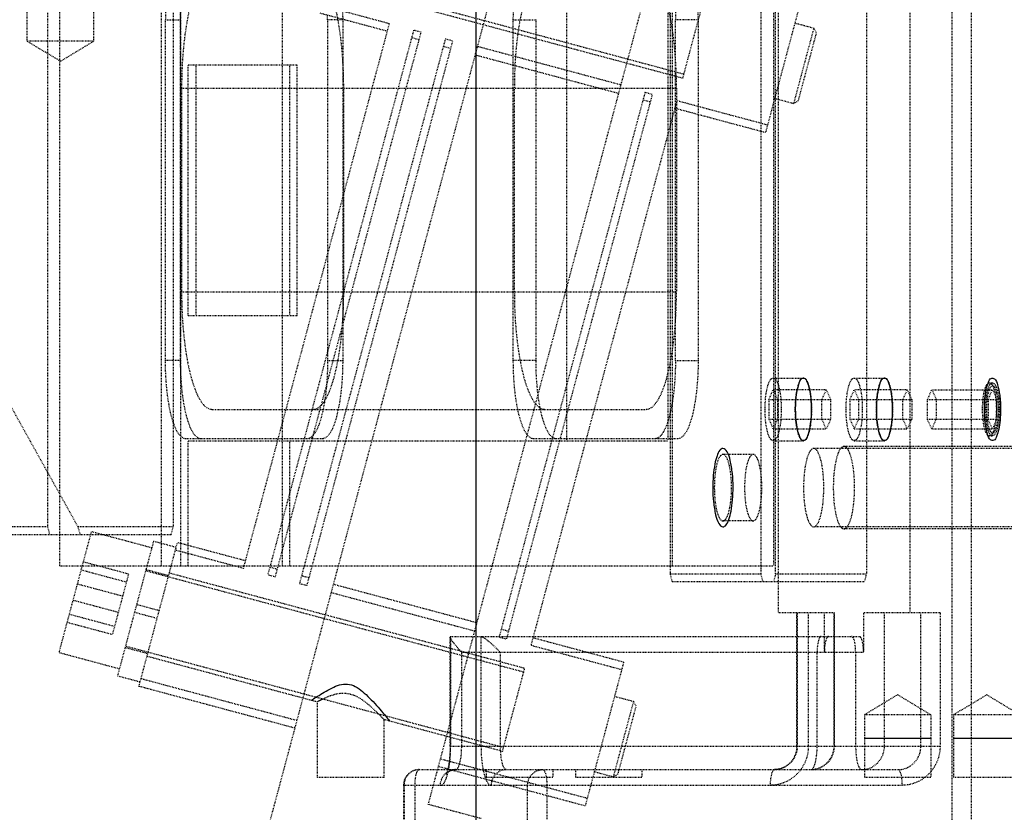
# Model space of a CAD drawing. Header units: millimetres. Extents: x -24622 to 2314, y -1603 to 2287.
# Tile 11 of 236: x -3073 to -2947, y 769 to 870. Entities that reach past the tile are written whole.
import ezdxf
from ezdxf.lldxf.tags import DXFTag

# ---------------------------------------------------------------- set-up
doc = ezdxf.new("R2010")
doc.units = ezdxf.units.MM
doc.linetypes.add('HIDDEN', pattern=[0.2, 0.1, -0.1])
doc.layers.add('DEFAULT_2', color=8, linetype='HIDDEN')
tags = doc.linetypes.add('CENTER', pattern=[2, 1.25, -0.25, 0.25, -0.25]).pattern_tags.tags
tags[10:11] = [DXFTag(74, 4), DXFTag(75, 0), DXFTag(340, '0'), DXFTag(46, 1.0), DXFTag(50, 0.0), DXFTag(44, 0.0), DXFTag(45, 0.0)]
tags[8:9] = [DXFTag(74, 4), DXFTag(75, 0), DXFTag(340, '0'), DXFTag(46, 1.0), DXFTag(50, 0.0), DXFTag(44, 0.0), DXFTag(45, 0.0)]
tags[6:7] = [DXFTag(74, 4), DXFTag(75, 0), DXFTag(340, '0'), DXFTag(46, 1.0), DXFTag(50, 0.0), DXFTag(44, 0.0), DXFTag(45, 0.0)]
tags[4:5] = [DXFTag(74, 4), DXFTag(75, 0), DXFTag(340, '0'), DXFTag(46, 1.0), DXFTag(50, 0.0), DXFTag(44, 0.0), DXFTag(45, 0.0)]

msp = doc.modelspace()

# ---------------------------------------------------------------- linework, layer by layer
at = {"color": 1, "linetype": 'CENTER', "ltscale": 304.8}
msp.add_line((-3014.808, 685.354), (-3014.808, 1213.43), dxfattribs=at)
at = {"color": 7, "linetype": 'Continuous'}
for p, q in [((-2965.203, 778.337), (-2956.702, 778.337)), ((-2953.815, 778.337), (-2945.314, 778.337))]:
    msp.add_line(p, q, dxfattribs=at)
for points, start_tangent, end_tangent in [([(-2971.956, 820.337), (-2972.018, 821.7), (-2972.195, 822.889), (-2972.472, 823.798), (-2972.833, 824.29), (-2973.234, 824.226), (-2973.634, 823.473), (-2973.913, 822.162), (-2974.027, 820.337)], (0, 1), (0, -1)), ([(-2961.604, 820.337), (-2961.666, 821.7), (-2961.842, 822.889), (-2962.12, 823.798), (-2962.48, 824.29), (-2962.881, 824.226), (-2963.282, 823.473), (-2963.56, 822.162), (-2963.674, 820.337)], (0, 1), (0, -1)), ([(-2949.879, 820.337), (-2949.817, 821.7), (-2949.641, 822.889), (-2949.363, 823.798), (-2949.002, 824.29), (-2948.601, 824.226), (-2948.201, 823.473), (-2947.922, 822.162), (-2947.808, 820.337)], (0, 1), (0, -1)), ([(-2974.027, 820.337), (-2973.965, 818.974), (-2973.789, 817.785), (-2973.511, 816.877), (-2973.15, 816.384), (-2972.749, 816.448), (-2972.349, 817.201), (-2972.07, 818.512), (-2971.956, 820.337)], (0, -1), (0, 1)), ([(-2963.674, 820.337), (-2963.612, 818.974), (-2963.436, 817.785), (-2963.158, 816.877), (-2962.798, 816.384), (-2962.397, 816.448), (-2961.996, 817.201), (-2961.718, 818.512), (-2961.604, 820.337)], (0, -1), (0, 1)), ([(-2947.808, 820.337), (-2947.87, 818.974), (-2948.046, 817.785), (-2948.324, 816.877), (-2948.685, 816.384), (-2949.086, 816.448), (-2949.486, 817.201), (-2949.765, 818.512), (-2949.879, 820.337)], (0, -1), (0, 1)), ([(-2983.27, 815.337), (-2983.661, 815.104), (-2984.024, 814.401), (-2984.302, 813.353), (-2984.5, 811.891), (-2984.564, 810.25), (-2984.476, 808.526), (-2984.201, 806.862), (-2983.79, 805.759), (-2983.27, 805.337)], (-1, 0), (1, 0)), ([(-2983.27, 805.337), (-2982.879, 805.57), (-2982.516, 806.273), (-2982.238, 807.321), (-2982.04, 808.783), (-2981.976, 810.424), (-2982.064, 812.148), (-2982.34, 813.812), (-2982.75, 814.915), (-2983.27, 815.337)], (1, 0), (-1, 0)), ([(-3035.808, 783.199), (-3035.558, 783.367), (-3034.864, 783.817), (-3033.963, 784.362), (-3032.983, 784.866), (-3031.969, 785.206), (-3030.969, 785.219), (-3029.997, 784.82), (-3029.076, 784.117), (-3028.187, 783.248), (-3027.314, 782.292), (-3026.507, 781.356), (-3025.976, 780.724), (-3025.808, 780.52)], (0.8293453, 0.5587364), (0.6367016, -0.7711103))]:
    msp.add_spline(points, degree=3, dxfattribs=dict(at, start_tangent=start_tangent, end_tangent=end_tangent))
at = {"layer": 'DEFAULT_2', "color": 8, "linetype": 'HIDDEN'}
for p, q in [((-3069.534, 901.336), (-3069.534, 805.336)), ((-2951.561, 898.337), (-2951.561, 756.337)), ((-2989.999, 897.337), (-2989.999, 799.337)), ((-2978.408, 799.337), (-2978.408, 897.337)), ((-3067.981, 800.336), (-3067.981, 896.336)), ((-3055.04, 896.336), (-3055.04, 800.336)), ((-3052.526, 800.336), (-3052.526, 896.336)), ((-2989.741, 896.337), (-2989.741, 800.337)), ((-2976.227, 896.337), (-2976.227, 794.337)), ((-2954.011, 756.337), (-2954.011, 896.337)), ((-3053.487, 894.337), (-3053.487, 805.336)), ((-3039.585, 894.337), (-3039.585, 800.336)), ((-3020.902, 769.888), (-2987.556, 894.337)), ((-2976.8, 894.337), (-2976.8, 800.337)), ((-2976.541, 799.337), (-2976.541, 894.337)), ((-2964.95, 894.337), (-2964.95, 799.337)), ((-2959.404, 894.337), (-2959.404, 794.337)), ((-3008.714, 888.785), (-3044.203, 756.337)), ((-3072.14, 867.336), (-3072.14, 886.336)), ((-3063.64, 867.336), (-3063.64, 886.336)), ((-3003.264, 880.337), (-3003.264, 816.337)), ((-2990.323, 880.337), (-2990.323, 816.337)), ((-2988.26, 863.116), (-3036.557, 876.057)), ((-3033.788, 874.798), (-2988.39, 862.633)), ((-2988.39, 862.633), (-2985.543, 873.259)), ((-2972.916, 874.016), (-2977.834, 855.664)), ((-3025.871, 869.571), (-3034.565, 871.9)), ((-3026.13, 868.605), (-3034.823, 870.934)), ((-3054.476, 826.587), (-3054.476, 870.087)), ((-3054.476, 870.087), (-3052.544, 870.087)), ((-3052.544, 826.587), (-3052.544, 870.087)), ((-3044.506, 800.024), (-3025.871, 869.571)), ((-3033.771, 870.087), (-3033.771, 826.587)), ((-3031.839, 870.087), (-3033.771, 870.087)), ((-3031.839, 870.087), (-3031.839, 826.587)), ((-3010.044, 826.587), (-3010.044, 870.087)), ((-3010.044, 870.087), (-3007.146, 870.087)), ((-3007.146, 826.587), (-3007.146, 870.087)), ((-2989.338, 826.587), (-2989.338, 870.087)), ((-2986.44, 870.087), (-2989.338, 870.087)), ((-2986.44, 870.087), (-2986.44, 826.587)), ((-2971.666, 869.023), (-2974.254, 859.364)), ((-2974.081, 869.67), (-2971.666, 869.023)), ((-2971.313, 868.41), (-2971.666, 869.023)), ((-3022.78, 868.743), (-3041.415, 799.196)), ((-3040.449, 798.937), (-3021.814, 868.484)), ((-3022.073, 867.518), (-3023.039, 867.777)), ((-3021.814, 868.484), (-3022.78, 868.743)), ((-2973.642, 859.717), (-2971.313, 868.41)), ((-3067.89, 864.782), (-3072.14, 867.336)), ((-3063.64, 867.336), (-3072.14, 867.336)), ((-3067.89, 864.782), (-3063.64, 867.336)), ((-3018.723, 867.656), (-3037.358, 798.109)), ((-3036.392, 797.85), (-3017.758, 867.397)), ((-3018.982, 866.69), (-3018.016, 866.431)), ((-3018.723, 867.656), (-3017.758, 867.397)), ((-2996.288, 861.747), (-3014.641, 866.665)), ((-3014.925, 865.603), (-2996.573, 860.685)), ((-3051.56, 832.337), (-3051.56, 864.337)), ((-3051.56, 864.337), (-3037.653, 864.337)), ((-3050.594, 864.337), (-3050.594, 832.337)), ((-3038.619, 864.337), (-3038.619, 832.337)), ((-3037.653, 832.337), (-3037.653, 864.337)), ((-3052.415, 861.337), (-3052.415, 835.337)), ((-3052.415, 861.337), (-2989.209, 861.337)), ((-3031.709, 835.337), (-3031.709, 861.337)), ((-2993.223, 860.823), (-3011.858, 791.276)), ((-3010.892, 791.017), (-2992.257, 860.564)), ((-3009.914, 835.337), (-3009.914, 861.337)), ((-2993.223, 860.823), (-2992.257, 860.564)), ((-2989.209, 861.337), (-2989.209, 835.337)), ((-2989.166, 859.736), (-3007.801, 790.189)), ((-2993.482, 859.857), (-2992.516, 859.598)), ((-2977.575, 856.63), (-2989.166, 859.736)), ((-2974.254, 859.364), (-2976.669, 860.011)), ((-2973.642, 859.717), (-2974.254, 859.364)), ((-2977.834, 855.664), (-2989.425, 858.77)), ((-3052.415, 835.337), (-2989.209, 835.337)), ((-3051.56, 832.337), (-3037.653, 832.337)), ((-3065.636, 805.336), (-3077.635, 826.852)), ((-3052.544, 826.587), (-3054.476, 826.587)), ((-3033.771, 826.587), (-3031.839, 826.587)), ((-3007.146, 826.587), (-3010.044, 826.587)), ((-2989.338, 826.587), (-2986.44, 826.587)), ((-2976.855, 824.337), (-2972.992, 824.337)), ((-2966.503, 824.337), (-2962.639, 824.337)), ((-2949.23, 823.737), (-2948.844, 823.737)), ((-2949.23, 823.737), (-2948.994, 823.613)), ((-2977.416, 821.587), (-2976.855, 822.837)), ((-2970.075, 822.837), (-2976.855, 822.837)), ((-2976.855, 822.837), (-2976.295, 821.587)), ((-2970.635, 821.587), (-2970.075, 822.837)), ((-2970.075, 822.837), (-2969.514, 821.587)), ((-2967.063, 821.587), (-2966.503, 822.837)), ((-2959.722, 822.837), (-2966.503, 822.837)), ((-2966.503, 822.837), (-2965.942, 821.587)), ((-2960.282, 821.587), (-2959.722, 822.837)), ((-2959.722, 822.837), (-2959.162, 821.587)), ((-2957.151, 821.587), (-2956.59, 822.837)), ((-2956.59, 822.837), (-2948.844, 822.837)), ((-2956.59, 822.837), (-2956.03, 821.587)), ((-2949.404, 821.587), (-2948.844, 822.837)), ((-2948.636, 823.227), (-2948.994, 823.613)), ((-2948.844, 822.837), (-2948.283, 821.587)), ((-2977.416, 821.587), (-2969.514, 821.587)), ((-2977.416, 821.587), (-2977.416, 819.087)), ((-2976.295, 821.587), (-2976.295, 819.087)), ((-2970.635, 819.087), (-2970.635, 821.587)), ((-2969.514, 821.587), (-2969.514, 819.087)), ((-2967.063, 821.587), (-2959.162, 821.587)), ((-2967.063, 821.587), (-2967.063, 819.087)), ((-2965.942, 821.587), (-2965.942, 819.087)), ((-2960.282, 819.087), (-2960.282, 821.587)), ((-2959.162, 821.587), (-2959.162, 819.087)), ((-2957.151, 821.587), (-2948.283, 821.587)), ((-2957.151, 819.087), (-2957.151, 821.587)), ((-2956.03, 821.587), (-2956.03, 819.087)), ((-2949.404, 821.587), (-2949.404, 819.087)), ((-2948.283, 819.087), (-2948.283, 821.587)), ((-3048.533, 820.337), (-2993.091, 820.337)), ((-2977.416, 819.087), (-2969.514, 819.087)), ((-2977.416, 819.087), (-2976.855, 817.837)), ((-2976.855, 817.837), (-2976.295, 819.087)), ((-2970.075, 817.837), (-2970.635, 819.087)), ((-2969.514, 819.087), (-2970.075, 817.837)), ((-2967.063, 819.087), (-2959.162, 819.087)), ((-2967.063, 819.087), (-2966.503, 817.837)), ((-2966.503, 817.837), (-2965.942, 819.087)), ((-2959.722, 817.837), (-2960.282, 819.087)), ((-2959.162, 819.087), (-2959.722, 817.837)), ((-2957.151, 819.087), (-2948.283, 819.087)), ((-2956.59, 817.837), (-2957.151, 819.087)), ((-2956.03, 819.087), (-2956.59, 817.837)), ((-2948.844, 817.837), (-2949.404, 819.087)), ((-2948.283, 819.087), (-2948.844, 817.837)), ((-2976.855, 817.837), (-2970.075, 817.837)), ((-2966.503, 817.837), (-2959.722, 817.837)), ((-2956.59, 817.837), (-2948.844, 817.837)), ((-3034.427, 816.587), (-3051.888, 816.587)), ((-3051.56, 800.337), (-3051.56, 816.337)), ((-3051.56, 816.337), (-2990.323, 816.337)), ((-3038.619, 816.337), (-3038.619, 800.337)), ((-2989.029, 816.587), (-3007.455, 816.587)), ((-2976.855, 816.337), (-2972.992, 816.337)), ((-2966.503, 816.337), (-2962.639, 816.337)), ((-2948.994, 817.061), (-2949.23, 816.937)), ((-2949.23, 816.937), (-2948.844, 816.937)), ((-2948.636, 817.447), (-2948.994, 817.061)), ((-2940.769, 815.337), (-2971.679, 815.337)), ((-2943.667, 815.587), (-2967.815, 815.587)), ((-2979.406, 814.587), (-2983.27, 814.587)), ((-3069.534, 805.336), (-3081.682, 805.336)), ((-3069.534, 805.336), (-3069.275, 804.336)), ((-3053.487, 805.336), (-3065.636, 805.336)), ((-3065.337, 804.336), (-3065.636, 805.336)), ((-3053.746, 804.336), (-3053.487, 805.336)), ((-2979.406, 806.087), (-2983.27, 806.087)), ((-2940.769, 805.337), (-2971.679, 805.337)), ((-2943.667, 805.087), (-2967.815, 805.087)), ((-3080.866, 804.336), (-3053.746, 804.336)), ((-3063.954, 804.718), (-3068.095, 789.263)), ((-3056.227, 802.647), (-3063.954, 804.718)), ((-3055.994, 803.515), (-3060.6, 786.325)), ((-3057.858, 784.967), (-3052.941, 803.319)), ((-3055.994, 803.516), (-3053.096, 802.74)), ((-3044.247, 800.99), (-3052.941, 803.319)), ((-3044.506, 800.024), (-3053.2, 802.353)), ((-3067.981, 800.336), (-2976.8, 800.337)), ((-3059.194, 799.301), (-3064.989, 800.854)), ((-3056.964, 799.894), (-3054.067, 799.118)), ((-3040.191, 799.903), (-3041.156, 800.162)), ((-3059.471, 798.266), (-3065.267, 799.819)), ((-3059.194, 799.301), (-3061.264, 791.574)), ((-3057.003, 799.749), (-3008.707, 786.808)), ((-3053.976, 799.456), (-3008.578, 787.291)), ((-3040.449, 798.937), (-3041.415, 799.196)), ((-3036.134, 798.816), (-3037.1, 799.075)), ((-2989.999, 799.337), (-2978.408, 799.337)), ((-2989.741, 798.337), (-2989.999, 799.337)), ((-2978.15, 798.337), (-2978.408, 799.337)), ((-2976.541, 799.337), (-2976.8, 798.337)), ((-2976.541, 799.337), (-2964.95, 799.337)), ((-2964.95, 799.337), (-2965.209, 798.337)), ((-3059.952, 796.472), (-3065.747, 798.025)), ((-3037.358, 798.109), (-3036.392, 797.85)), ((-3014.69, 793.07), (-3033.043, 797.988)), ((-2989.741, 798.337), (-2965.209, 798.337)), ((-3014.975, 792.008), (-3033.327, 796.925)), ((-3060.507, 794.402), (-3066.302, 795.955)), ((-3055.27, 794.626), (-3058.168, 795.403)), ((-3060.987, 792.609), (-3066.783, 794.162)), ((-3058.427, 794.437), (-3055.529, 793.66)), ((-2969.017, 794.337), (-2976.227, 794.337)), ((-2973.846, 777.337), (-2973.846, 794.337)), ((-2973.777, 794.337), (-2973.777, 777.337)), ((-2972.363, 777.337), (-2972.363, 794.337)), ((-2970.319, 789.337), (-2970.319, 794.337)), ((-2969.119, 794.337), (-2969.119, 777.337)), ((-2969.017, 777.337), (-2969.017, 794.337)), ((-2955.54, 794.337), (-2965.312, 794.337)), ((-2965.312, 794.337), (-2965.312, 789.337)), ((-2962.648, 777.337), (-2962.648, 794.337)), ((-2957.99, 777.337), (-2957.99, 794.337)), ((-2955.54, 794.337), (-2955.54, 777.337)), ((-3061.264, 791.574), (-3067.06, 793.126)), ((-3018.053, 791.337), (-3018.121, 791.269)), ((-3018.121, 777.337), (-3018.121, 791.259)), ((-3018.053, 791.337), (-2965.848, 791.337)), ((-3018.053, 791.337), (-3018.053, 777.337)), ((-3014.17, 777.337), (-3014.17, 791.337)), ((-3011.858, 791.276), (-3010.892, 791.017)), ((-3010.633, 791.983), (-3011.599, 792.242)), ((-2995.951, 788.049), (-3007.542, 791.155)), ((-3059.63, 789.945), (-3056.732, 789.169)), ((-3011.295, 777.149), (-3059.591, 790.09)), ((-2996.21, 787.083), (-3007.801, 790.189)), ((-3060.368, 787.192), (-3068.095, 789.263)), ((-3056.823, 788.831), (-3035.058, 782.998)), ((-3016.639, 789.337), (-2965.312, 789.337)), ((-3016.639, 777.337), (-3016.639, 789.337)), ((-3011.721, 789.337), (-3011.721, 777.337)), ((-2971.24, 777.337), (-2971.24, 789.337)), ((-2966.322, 789.337), (-2966.322, 777.337)), ((-3011.425, 776.666), (-3008.578, 787.291)), ((-2995.951, 788.049), (-3000.869, 769.696)), ((-3060.601, 786.323), (-3057.703, 785.546)), ((-3037.96, 779.635), (-3057.858, 784.967)), ((-3037.701, 780.601), (-3057.6, 785.933)), ((-2997.116, 783.702), (-2994.701, 783.055)), ((-2960.952, 783.891), (-2965.202, 781.337)), ((-2960.952, 783.891), (-2956.702, 781.337)), ((-2949.564, 783.891), (-2953.814, 781.337)), ((-2949.564, 783.891), (-2945.314, 781.337)), ((-3035.058, 773.337), (-3035.058, 782.998)), ((-2994.701, 783.055), (-2997.289, 773.396)), ((-2996.677, 773.75), (-2994.347, 782.443)), ((-2994.348, 782.443), (-2994.701, 783.055)), ((-2956.702, 781.337), (-2965.202, 781.337)), ((-2965.202, 781.337), (-2965.202, 773.337)), ((-2956.702, 781.337), (-2956.702, 773.337)), ((-2945.314, 781.337), (-2953.814, 781.337)), ((-2953.814, 781.337), (-2953.814, 773.337)), ((-3011.425, 776.666), (-3026.558, 780.721)), ((-3026.558, 773.337), (-3026.558, 780.721)), ((-3018.121, 777.337), (-2955.54, 777.337)), ((-3000.869, 769.696), (-3019.608, 774.718)), ((-3000.61, 770.662), (-3019.349, 775.684)), ((-3022.074, 774.337), (-2960.887, 774.337)), ((-3013.499, 774.337), (-3013.499, 773.337)), ((-3004.999, 774.337), (-3004.999, 773.337)), ((-3002.111, 774.337), (-3002.111, 773.337)), ((-2997.289, 773.396), (-2999.704, 774.043)), ((-2996.677, 773.75), (-2997.289, 773.396)), ((-2993.611, 774.337), (-2993.611, 773.337)), ((-3026.558, 773.337), (-3035.058, 773.337)), ((-3024.074, 772.337), (-2960.37, 772.337)), ((-3024.074, 772.337), (-3024.074, 756.337)), ((-3024.006, 772.337), (-3024.006, 756.337)), ((-3022.591, 756.337), (-3022.591, 772.337)), ((-3005, 773.337), (-3013.497, 773.337)), ((-3008.218, 756.337), (-3008.218, 772.337)), ((-3005.768, 772.337), (-3005.768, 756.337)), ((-2993.612, 773.337), (-3002.109, 773.337)), ((-2956.704, 773.337), (-2965.201, 773.337)), ((-2945.316, 773.337), (-2953.813, 773.337)), ((-3014.14, 768.076), (-3020.902, 769.888))]:
    msp.add_line(p, q, dxfattribs=at)
for centre, radius, start, end in [((-3016.667, 870.09), 37.809, 175.81454, 180.00476), ((-3023.777, 870.109), 37.336, 359.96696, 4.06499), ((-3071.962, 870.087), 38.191, 0.0007, 0.86431), ((-3087.62, 861.376), 55.91, 359.9605, 3.89925), ((-3043.958, 861.444), 54.748, 2.0297, 3.91041), ((-3046.667, 861.341), 57.458, 359.99613, 2.03677), ((-3088.509, 835.328), 56.8, 356.1316, 0.00866), ((-3046.008, 835.328), 56.8, 356.1316, 0.00866), ((-3037.329, 818.487), 2.263, 320.04389, 321.26321), ((-3028.026, 769.883), 14.882, 115.50796, 118.19718), ((-3051.632, 757.28), 34.325, 43.07201, 44.65754), ((-3049.93, 758.916), 31.965, 43.01323, 44.71518), ((-3000.314, 777.337), 11.407, 180.00126, 181.06372), ((-2972.017, 777.337), 3, 270, 360), ((-3022.074, 772.337), 2, 90, 180), ((-3017.41, 772.444), 1.894, 103.57986, 113.8562), ((-3017.413, 772.459), 1.878, 90.07626, 103.61556), ((-3010.796, 772.334), 2.081, 164.38664, 179.92625)]:
    msp.add_arc(centre, radius, start, end, dxfattribs=at)
for points, start_tangent, end_tangent in [([(-3052.544, 870.087), (-3052.347, 873.914), (-3052.108, 875.643), (-3051.786, 877.158), (-3051.394, 878.402), (-3050.947, 879.326), (-3049.956, 880.087)], (0, 1), (1, 0)), ([(-3048.533, 876.337), (-3050.018, 875.195), (-3050.363, 874.566), (-3050.69, 873.809), (-3051.278, 871.944), (-3051.761, 869.67), (-3052.119, 867.078), (-3052.34, 864.262), (-3052.415, 861.337)], (-1, 0), (0, -1)), ([(-3031.839, 865.178), (-3032.359, 869.644), (-3032.753, 871.571), (-3033.224, 873.224), (-3033.758, 874.558), (-3034.341, 875.537), (-3034.958, 876.136), (-3035.592, 876.337)], (-0.0683921, 0.9976585), (-1, 0)), ([(-3010.044, 870.087), (-3009.895, 873.425), (-3009.467, 876.38)], (0, 1), (0.2053076, 0.9786975)), ([(-3006.032, 876.337), (-3007.518, 875.195), (-3007.862, 874.566), (-3008.189, 873.809), (-3008.777, 871.944), (-3009.26, 869.67), (-3009.619, 867.078), (-3009.84, 864.262), (-3009.914, 861.337)], (-1, 0), (0, -1)), ([(-3032.165, 874.945), (-3032.024, 873.8), (-3031.839, 870.087)], (0.1423207, -0.9898206), (0, -1)), ([(-2989.338, 865.178), (-2989.996, 870.391), (-2990.507, 872.531), (-2991.116, 874.25)], (-0.0683921, 0.9976585), (-0.4010092, 0.916074)), ([(-2989.528, 873.848), (-2989.446, 872.938), (-2989.338, 870.087)], (0.1044807, -0.9945269), (0, -1)), ([(-3052.415, 835.337), (-3052.34, 832.412), (-3052.119, 829.596), (-3051.761, 827.004), (-3051.278, 824.73), (-3050.69, 822.865), (-3050.363, 822.108), (-3050.018, 821.479), (-3048.533, 820.337)], (0, -1), (1, 0)), ([(-3009.914, 835.337), (-3009.84, 832.412), (-3009.619, 829.596), (-3009.26, 827.004), (-3008.777, 824.73), (-3008.189, 822.865), (-3007.862, 822.108), (-3007.518, 821.479), (-3006.032, 820.337)], (0, -1), (1, 0)), ([(-3035.592, 820.337), (-3034.958, 820.538), (-3034.341, 821.137), (-3033.758, 822.116), (-3033.224, 823.45), (-3032.753, 825.103), (-3032.359, 827.03), (-3031.839, 831.496)], (1, 0), (0.0683921, 0.9976585)), ([(-2993.091, 820.337), (-2992.458, 820.538), (-2991.84, 821.137), (-2991.257, 822.116), (-2990.723, 823.45), (-2990.253, 825.103), (-2989.858, 827.03), (-2989.338, 831.496)], (1, 0), (0.0683921, 0.9976585)), ([(-3053.496, 818.751), (-3054.218, 822.235), (-3054.476, 826.587)], (-0.3101094, 0.9507009), (0, 1)), ([(-3049.956, 816.587), (-3050.947, 817.349), (-3051.394, 818.272), (-3051.786, 819.516), (-3052.108, 821.031), (-3052.347, 822.76), (-3052.544, 826.587)], (-1, 0), (0, 1)), ([(-3031.839, 826.587), (-3032.036, 822.76), (-3032.275, 821.031), (-3032.597, 819.516), (-3032.989, 818.272), (-3033.437, 817.349), (-3034.427, 816.587)], (0, -1), (-1, 0)), ([(-3033.771, 826.587), (-3033.78, 825.744), (-3033.918, 823.268)], (0, -1), (-0.0906645, -0.9958815)), ([(-3009.467, 820.293), (-3009.895, 823.248), (-3010.044, 826.587)], (-0.2053146, 0.978696), (0, 1)), ([(-3004.558, 816.587), (-3005.548, 817.348), (-3005.996, 818.272), (-3006.388, 819.516), (-3006.71, 821.031), (-3006.949, 822.76), (-3007.146, 826.587)], (-1, 0), (0, 1)), ([(-2989.338, 826.587), (-2989.445, 823.738), (-2989.758, 821.125), (-2990.251, 818.965), (-2990.882, 817.437)], (0, -1), (-0.5062037, -0.862414)), ([(-2986.44, 826.587), (-2986.637, 822.76), (-2986.877, 821.031), (-2987.199, 819.516), (-2987.591, 818.272), (-2988.038, 817.348), (-2989.029, 816.587)], (0, -1), (-1, 0)), ([(-2977.891, 820.337), (-2977.812, 821.868), (-2977.587, 823.165), (-2977.431, 823.663), (-2977.252, 824.033), (-2976.855, 824.337)], (0, 1), (1, 0)), ([(-2976.855, 824.337), (-2976.459, 824.033), (-2976.28, 823.663), (-2976.123, 823.165), (-2975.899, 821.868), (-2975.82, 820.337)], (1, 0), (0, -1)), ([(-2974.027, 820.337), (-2973.948, 821.868), (-2973.724, 823.165), (-2973.567, 823.663), (-2973.388, 824.033), (-2972.992, 824.337)], (0, 1), (1, 0)), ([(-2972.992, 824.337), (-2972.596, 824.033), (-2972.417, 823.663), (-2972.26, 823.165), (-2972.035, 821.868), (-2971.956, 820.337)], (1, 0), (0, -1)), ([(-2967.538, 820.337), (-2967.459, 821.868), (-2967.235, 823.165), (-2967.078, 823.663), (-2966.899, 824.033), (-2966.503, 824.337)], (0, 1), (1, 0)), ([(-2966.503, 824.337), (-2966.106, 824.033), (-2965.928, 823.663), (-2965.771, 823.165), (-2965.546, 821.868), (-2965.467, 820.337)], (1, 0), (0, -1)), ([(-2963.674, 820.337), (-2963.595, 821.868), (-2963.371, 823.165), (-2963.214, 823.663), (-2963.035, 824.033), (-2962.639, 824.337)], (0, 1), (1, 0)), ([(-2962.639, 824.337), (-2962.243, 824.033), (-2962.064, 823.663), (-2961.907, 823.165), (-2961.682, 821.868), (-2961.604, 820.337)], (1, 0), (0, -1)), ([(-2950.11, 820.337), (-2950.043, 821.638), (-2949.852, 822.741), (-2949.719, 823.164), (-2949.567, 823.478), (-2949.23, 823.737)], (0, 1), (1, 0)), ([(-2948.961, 823.706), (-2948.844, 823.737)], (0.8858552, 0.4639618), (1, -0.0000126)), ([(-2948.844, 823.737), (-2948.507, 823.478), (-2948.355, 823.164), (-2948.221, 822.741), (-2948.031, 821.638), (-2947.964, 820.337)], (1, -0.0000126), (0, -1)), ([(-3033.918, 823.268), (-3034.284, 820.609), (-3034.839, 818.493)], (-0.0906645, -0.9958815), (-0.3358666, -0.9419096)), ([(-2949.657, 821.631), (-2949.621, 821.933), (-2949.467, 822.737)], (0.1057321, 0.9943947), (0.2498659, 0.9682804)), ([(-2948.635, 823.227), (-2948.811, 823.334), (-2948.901, 823.329), (-2948.989, 823.284), (-2949.239, 822.919), (-2949.442, 822.249), (-2949.574, 821.353), (-2949.62, 820.337)], (-0.6806667, 0.7325933), (0, -1)), ([(-2949.467, 822.737), (-2949.403, 822.962), (-2949.181, 823.477)], (0.2498659, 0.9682804), (0.5290052, 0.8486186)), ([(-2949.181, 823.477), (-2949.128, 823.555), (-2948.961, 823.706)], (0.5290052, 0.8486186), (0.8858552, 0.4639618)), ([(-2948.994, 823.613), (-2948.736, 823.15), (-2948.529, 822.394), (-2948.396, 821.422), (-2948.35, 820.337)], (0.6818474, -0.7314945), (0, -1)), ([(-2948.294, 822.457), (-2948.452, 822.927), (-2948.635, 823.227)], (-0.2504785, 0.9681222), (-0.6806667, 0.7325933)), ([(-2949.724, 820.337), (-2949.719, 820.667), (-2949.657, 821.631)], (0, 1), (0.1057321, 0.9943947)), ([(-2948.067, 820.337), (-2948.082, 820.921), (-2948.294, 822.457)], (0, 1), (-0.2504785, 0.9681222)), ([(-3008.257, 817.078), (-3008.922, 818.347), (-3009.467, 820.293)], (-0.6227018, 0.7824592), (-0.2053146, 0.978696)), ([(-2976.855, 816.337), (-2977.252, 816.641), (-2977.431, 817.011), (-2977.587, 817.509), (-2977.812, 818.806), (-2977.891, 820.337)], (-1, 0), (0, 1)), ([(-2975.82, 820.337), (-2975.899, 818.806), (-2976.123, 817.509), (-2976.28, 817.011), (-2976.459, 816.641), (-2976.855, 816.337)], (0, -1), (-1, 0)), ([(-2972.992, 816.337), (-2973.388, 816.641), (-2973.567, 817.011), (-2973.724, 817.509), (-2973.948, 818.806), (-2974.027, 820.337)], (-1, 0), (0, 1)), ([(-2971.956, 820.337), (-2972.035, 818.806), (-2972.26, 817.509), (-2972.417, 817.011), (-2972.596, 816.641), (-2972.992, 816.337)], (0, -1), (-1, 0)), ([(-2966.503, 816.337), (-2966.899, 816.641), (-2967.078, 817.011), (-2967.235, 817.509), (-2967.459, 818.806), (-2967.538, 820.337)], (-1, 0), (0, 1)), ([(-2965.467, 820.337), (-2965.546, 818.806), (-2965.771, 817.509), (-2965.928, 817.011), (-2966.106, 816.641), (-2966.503, 816.337)], (0, -1), (-1, 0)), ([(-2962.639, 816.337), (-2963.035, 816.641), (-2963.214, 817.011), (-2963.371, 817.509), (-2963.595, 818.806), (-2963.674, 820.337)], (-1, 0), (0, 1)), ([(-2961.604, 820.337), (-2961.682, 818.806), (-2961.907, 817.509), (-2962.064, 817.011), (-2962.243, 816.641), (-2962.639, 816.337)], (0, -1), (-1, 0)), ([(-2949.23, 816.937), (-2949.567, 817.196), (-2949.719, 817.51), (-2949.852, 817.933), (-2950.043, 819.036), (-2950.11, 820.337)], (-1, 0), (0, 1)), ([(-2949.66, 819.072), (-2949.688, 819.379), (-2949.724, 820.337)], (-0.1029939, 0.994682), (0, 1)), ([(-2949.62, 820.337), (-2949.599, 819.653), (-2949.574, 819.321), (-2949.539, 819.003), (-2949.381, 818.172), (-2949.159, 817.597), (-2949.033, 817.428), (-2948.901, 817.345), (-2948.767, 817.352), (-2948.635, 817.448)], (0, -1), (0.6806678, 0.7325922)), ([(-2948.35, 820.337), (-2948.396, 819.252), (-2948.529, 818.28), (-2948.736, 817.524), (-2948.994, 817.061)], (0, -1), (-0.6818474, -0.7314945)), ([(-2947.964, 820.337), (-2948.031, 819.036), (-2948.221, 817.933), (-2948.355, 817.51), (-2948.507, 817.196), (-2948.844, 816.937)], (0, -1), (-1, 0.0000126)), ([(-2948.294, 818.217), (-2948.198, 818.671), (-2948.067, 820.337)], (0.2504085, 0.9681403), (0, 1)), ([(-3051.888, 816.587), (-3052.739, 817.144), (-3053.135, 817.825), (-3053.496, 818.751)], (-1, 0), (-0.3101094, 0.9507009)), ([(-2949.467, 817.938), (-2949.526, 818.192), (-2949.66, 819.072)], (-0.2496494, 0.9683363), (-0.1029939, 0.994682)), ([(-3034.839, 818.493), (-3035.009, 818.056), (-3035.564, 817.071)], (-0.3358666, -0.9419096), (-0.625831, -0.7799587)), ([(-2949.196, 817.222), (-2949.27, 817.363), (-2949.467, 817.938)], (-0.5091576, 0.8606733), (-0.2496494, 0.9683363)), ([(-2948.635, 817.448), (-2948.452, 817.747), (-2948.294, 818.217)], (0.6806678, 0.7325922), (0.2504085, 0.9681403)), ([(-3035.594, 817.034), (-3035.782, 816.839), (-3036.359, 816.587)], (-0.6422869, -0.7664643), (-1, 0)), ([(-3007.455, 816.587), (-3007.658, 816.618), (-3008.257, 817.078)], (-1, 0), (-0.6227018, 0.7824592)), ([(-2991.13, 817.073), (-2991.325, 816.861), (-2991.926, 816.587)], (-0.6250392, -0.7805934), (-1, 0)), ([(-2990.882, 817.437), (-2990.943, 817.337), (-2991.13, 817.073)], (-0.5062037, -0.862414), (-0.6250392, -0.7805934)), ([(-2948.844, 816.937), (-2948.934, 816.955), (-2949.196, 817.222)], (-1, 0.0000126), (-0.5091576, 0.8606733)), ([(-2971.679, 815.337), (-2972.174, 814.956), (-2972.398, 814.494), (-2972.594, 813.872), (-2972.755, 813.115), (-2972.875, 812.25), (-2972.973, 810.337), (-2972.875, 808.424), (-2972.755, 807.559), (-2972.594, 806.802), (-2972.398, 806.18), (-2972.174, 805.718), (-2971.679, 805.337)], (-1, 0), (1, 0)), ([(-2971.679, 805.337), (-2971.184, 805.718), (-2970.96, 806.18), (-2970.764, 806.802), (-2970.603, 807.559), (-2970.484, 808.424), (-2970.385, 810.337), (-2970.484, 812.25), (-2970.603, 813.115), (-2970.764, 813.872), (-2970.96, 814.494), (-2971.184, 814.956), (-2971.679, 815.337)], (1, 0), (-1, 0)), ([(-2968.177, 815.398), (-2968.577, 814.686), (-2968.896, 813.518), (-2969.103, 812.015), (-2969.174, 810.337)], (-0.6837238, -0.7297409), (0, -1)), ([(-2967.815, 815.587), (-2967.907, 815.575), (-2968.177, 815.398)], (-1, 0.0000031), (-0.6837238, -0.7297409)), ([(-2967.454, 815.398), (-2967.543, 815.48), (-2967.815, 815.587)], (-0.6838403, 0.7296317), (-1, 0.0000031)), ([(-2966.457, 810.337), (-2966.528, 812.015), (-2966.734, 813.518), (-2967.054, 814.686), (-2967.454, 815.398)], (0, 1), (-0.6838403, 0.7296317)), ([(-2983.27, 814.587), (-2983.691, 814.263), (-2983.881, 813.871), (-2984.048, 813.342), (-2984.286, 811.963), (-2984.37, 810.337), (-2984.286, 808.711), (-2984.048, 807.332), (-2983.881, 806.803), (-2983.691, 806.411), (-2983.27, 806.087)], (-1, 0), (1, 0)), ([(-2983.27, 806.087), (-2982.849, 806.411), (-2982.659, 806.803), (-2982.492, 807.332), (-2982.254, 808.711), (-2982.17, 810.337), (-2982.254, 811.963), (-2982.492, 813.342), (-2982.659, 813.871), (-2982.849, 814.263), (-2983.27, 814.587)], (1, 0), (-1, 0)), ([(-2979.406, 814.587), (-2979.827, 814.263), (-2980.018, 813.871), (-2980.184, 813.342), (-2980.423, 811.963), (-2980.506, 810.337), (-2980.423, 808.711), (-2980.184, 807.332), (-2980.018, 806.803), (-2979.827, 806.411), (-2979.406, 806.087)], (-1, 0), (1, 0)), ([(-2979.406, 806.087), (-2978.986, 806.411), (-2978.795, 806.803), (-2978.629, 807.332), (-2978.39, 808.711), (-2978.306, 810.337), (-2978.39, 811.963), (-2978.629, 813.342), (-2978.795, 813.871), (-2978.986, 814.263), (-2979.406, 814.587)], (1, 0), (-1, 0)), ([(-2969.174, 810.337), (-2969.103, 808.659), (-2968.896, 807.156), (-2968.576, 805.988), (-2968.177, 805.276)], (0, -1), (0.6838403, -0.7296317)), ([(-2967.454, 805.276), (-2967.054, 805.988), (-2966.734, 807.156), (-2966.528, 808.659), (-2966.457, 810.337)], (0.6837238, 0.7297409), (0, 1)), ([(-2968.177, 805.276), (-2968.088, 805.194), (-2967.815, 805.087)], (0.6838403, -0.7296317), (1, -0.0000031)), ([(-2967.815, 805.087), (-2967.724, 805.099), (-2967.454, 805.276)], (1, -0.0000031), (0.6837238, 0.7297409)), ([(-3018.121, 791.269), (-3018.084, 791.133), (-3017.981, 790.943), (-3017.637, 790.464), (-3017.174, 789.914), (-3016.639, 789.337)], (-0.010425, -0.9999457), (0.6947466, -0.7192546)), ([(-3014.17, 791.337), (-3013.995, 791.281), (-3013.736, 791.126), (-3013.425, 790.9), (-3013.09, 790.627), (-3012.396, 790.005), (-3011.721, 789.337)], (1, 0), (0.6947466, -0.7192546)), ([(-2970.722, 791.337), (-2970.92, 791.185), (-2971.01, 791), (-2971.088, 790.752), (-2971.24, 789.337)], (-1, 0), (0, -1)), ([(-2969.783, 791.337), (-2969.984, 791.187), (-2970.076, 791.005), (-2970.157, 790.759), (-2970.276, 790.112), (-2970.319, 789.337)], (-1, 0), (0, -1)), ([(-2966.636, 791.175), (-2966.686, 791.245), (-2966.84, 791.337)], (-0.5177121, 0.8555549), (-1, 0)), ([(-2966.322, 789.337), (-2966.408, 790.438), (-2966.508, 790.871), (-2966.636, 791.175)], (0, 1), (-0.5177121, 0.8555549)), ([(-2965.312, 789.337), (-2965.355, 790.112), (-2965.474, 790.759), (-2965.555, 791.005), (-2965.646, 791.187), (-2965.848, 791.337)], (0, 1), (-1, 0)), ([(-3026.558, 780.721), (-3026.909, 781.091), (-3027.778, 781.956), (-3028.965, 782.973), (-3030.466, 783.831), (-3031.335, 784.037), (-3032.203, 784.036), (-3033.689, 783.64), (-3034.691, 783.188), (-3035.058, 782.998)], (-0.6839606, 0.7295189), (-0.8832199, -0.468959)), ([(-3034.434, 783.314), (-3034.7, 783.184), (-3035.058, 782.998)], (-0.9024336, -0.430829), (-0.8830978, -0.4691889)), ([(-3018.121, 777.337), (-3018.2, 775.709), (-3018.416, 774.385)], (0, -1), (-0.2361375, -0.9717197)), ([(-3018.299, 774.4), (-3018.194, 775.069), (-3018.053, 777.337)], (0.184632, 0.9828077), (0, 1)), ([(-3017.415, 774.337), (-3017.118, 774.565), (-3016.984, 774.843), (-3016.866, 775.215), (-3016.698, 776.189), (-3016.639, 777.337)], (1, 0), (0, 1)), ([(-3014.17, 777.337), (-3014.002, 774.871), (-3013.802, 773.844), (-3013.541, 773.047)], (0, -1), (0.3968895, -0.9178664)), ([(-2972.363, 777.337), (-2972.731, 775.423), (-2973.778, 773.802), (-2975.345, 772.718), (-2977.193, 772.337)], (0, -1), (-1, 0)), ([(-2973.846, 777.337), (-2974.069, 776.17), (-2974.695, 775.194), (-2975.613, 774.557), (-2976.675, 774.337)], (0, -1), (-1, 0)), ([(-2973.777, 777.337), (-2973.998, 776.189), (-2974.626, 775.216), (-2975.566, 774.566), (-2976.675, 774.337)], (0, -1), (-1, 0)), ([(-2972.017, 774.337), (-2971.719, 774.565), (-2971.585, 774.843), (-2971.467, 775.216), (-2971.299, 776.189), (-2971.24, 777.337)], (1, 0), (0, 1)), ([(-2969.119, 777.337), (-2969.339, 776.189), (-2969.967, 775.216), (-2970.907, 774.565), (-2972.017, 774.337)], (0, -1), (-1, 0)), ([(-2966.322, 777.337), (-2966.263, 776.189), (-2966.095, 775.216), (-2965.978, 774.843), (-2965.843, 774.566), (-2965.546, 774.337)], (0, -1), (1, 0)), ([(-2965.546, 774.337), (-2964.437, 774.565), (-2963.497, 775.215), (-2962.869, 776.189), (-2962.648, 777.337)], (1, 0), (0, 1)), ([(-2960.887, 774.337), (-2959.779, 774.565), (-2958.839, 775.215), (-2958.21, 776.189), (-2957.99, 777.337)], (1, 0), (0, 1)), ([(-2955.54, 777.337), (-2955.908, 775.423), (-2956.955, 773.802), (-2958.521, 772.718), (-2960.37, 772.337)], (0, -1), (-1, 0)), ([(-3011.719, 777.126), (-3011.645, 776.043), (-3011.474, 775.142), (-3011.359, 774.8), (-3011.229, 774.546), (-3010.945, 774.337)], (0.0185428, -0.9998281), (1, 0)), ([(-3022.074, 774.337), (-3022.813, 774.185), (-3023.44, 773.751), (-3023.859, 773.102), (-3024.006, 772.337)], (-1, 0), (0, -1)), ([(-3022.591, 772.337), (-3022.44, 773.751), (-3022.361, 774), (-3022.272, 774.185), (-3022.074, 774.337)], (0, 1), (1, 0)), ([(-3019.204, 773.091), (-3018.585, 773.929)], (0.3653673, 0.9308635), (0.785558, 0.6187881)), ([(-3018.606, 773.799), (-3018.618, 773.774), (-3018.592, 773.811), (-3018.517, 773.899), (-3018.382, 774.017), (-3018.192, 774.141), (-3017.959, 774.245), (-3017.415, 774.337)], (-0.4382964, -0.8988305), (1, 0)), ([(-3018.416, 774.385), (-3018.47, 774.18), (-3018.606, 773.799)], (-0.2361375, -0.9717197), (-0.4382964, -0.8988305)), ([(-3018.587, 773.291), (-3018.507, 773.535), (-3018.299, 774.4)], (0.3356911, 0.9419721), (0.184632, 0.9828077)), ([(-3018.585, 773.929), (-3018.176, 774.175)], (0.785558, 0.6187881), (0.9143672, 0.4048859)), ([(-3010.945, 774.337), (-3012.104, 773.936), (-3012.8, 772.894)], (-1, 0), (-0.2691169, -0.9631075)), ([(-3008.218, 772.337), (-3008.071, 773.102), (-3007.652, 773.751), (-3007.025, 774.185), (-3006.286, 774.337)], (0, 1), (1, 0)), ([(-3006.286, 774.337), (-3006.088, 774.185), (-3005.998, 774), (-3005.92, 773.751), (-3005.768, 772.337)], (1, 0), (0, -1)), ([(-2977.193, 772.337), (-2977.041, 773.751), (-2976.963, 774), (-2976.873, 774.185), (-2976.675, 774.337)], (0, 1), (1, 0)), ([(-2960.37, 772.337), (-2960.521, 773.751), (-2960.6, 774), (-2960.689, 774.185), (-2960.887, 774.337)], (0, 1), (-1, 0)), ([(-3019.347, 772.337), (-3018.947, 772.582), (-3018.76, 772.882), (-3018.587, 773.291)], (1, 0), (0.3356911, 0.9419721)), ([(-3019.347, 772.337), (-3019.204, 773.091)], (0, 1), (0.3653673, 0.9308635)), ([(-3013.541, 773.047), (-3013.221, 772.518), (-3012.876, 772.337)], (0.3968895, -0.9178664), (1, 0))]:
    msp.add_spline(points, degree=3, dxfattribs=dict(at, start_tangent=start_tangent, end_tangent=end_tangent))

doc.saveas('drawing.dxf')
